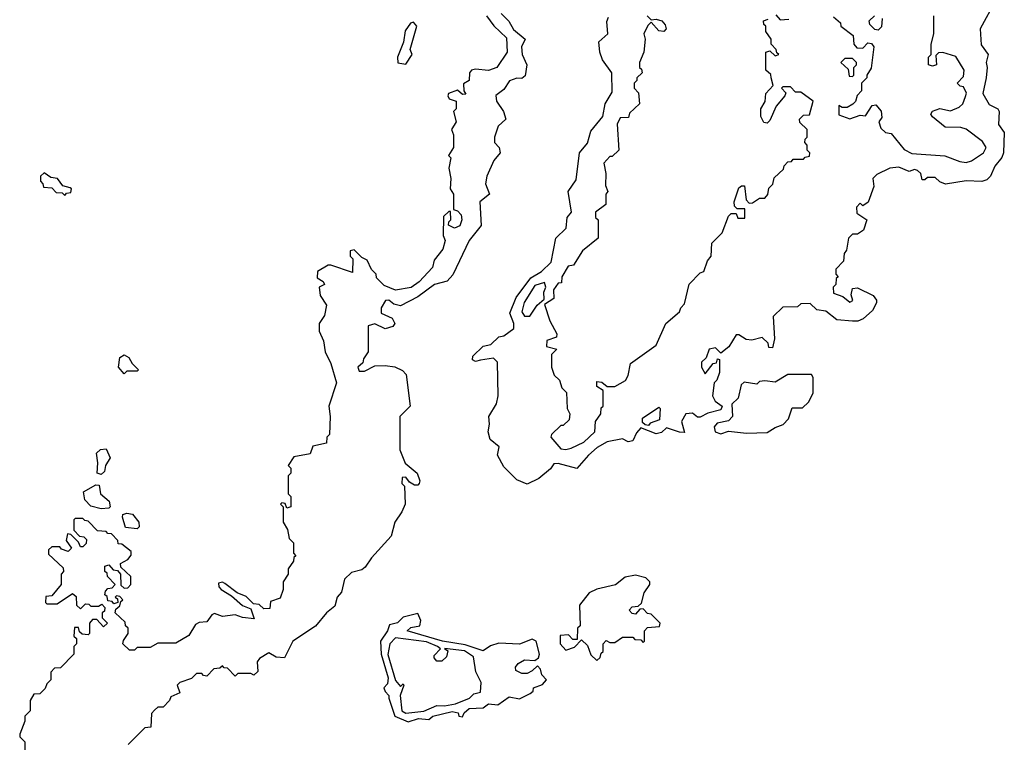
# Model space of a CAD drawing. Extents: x 2769579 to 2883812, y 684207 to 828660.
# Tile 253 of 256: x 2784350 to 2788163, y 786784 to 789580. Entities that reach past the tile are written whole.
import ezdxf

# ---------------------------------------------------------------- set-up
doc = ezdxf.new("R2010")
doc.units = 0

msp = doc.modelspace()

# ---------------------------------------------------------------- linework, layer by layer
at = {"layer": '0CON02XD'}
for points in [[(2788130, 789655), (2788070, 789545), (2788073, 789483), (2788100, 789445), (2788092.5, 789415), (2788096.7, 789395), (2788092.5, 789355), (2788080, 789295), (2788105, 789252.5), (2788137.5, 789235), (2788142.5, 789225), (2788140, 789175), (2788163, 789143), (2788160, 789065), (2788153.6, 789046.4), (2788126.4, 789013.6), (2788110, 788975), (2788095, 788960), (2788076.1, 788953.9), (2788015, 788956.7), (2787935, 788943.3), (2787913, 788953), (2787895, 788970), (2787865, 788970), (2787855, 788960), (2787845, 788960), (2787840, 788985), (2787827, 788997), (2787815, 789000), (2787795, 788992.5), (2787755, 789010), (2787720, 789005), (2787669.3, 788980.7), (2787653.3, 788965), (2787657.5, 788935), (2787636.1, 788873.9), (2787615, 788860), (2787605, 788870), (2787590, 788855), (2787591.7, 788831.7), (2787630, 788805), (2787617.5, 788765), (2787595, 788750), (2787575, 788750), (2787560, 788735), (2787551.7, 788688.3), (2787542.5, 788675), (2787540, 788645), (2787510, 788615), (2787510, 788595), (2787520, 788585), (2787511.7, 788578.3), (2787510, 788555), (2787500, 788545), (2787501.7, 788521.7), (2787538.3, 788508.3), (2787565, 788487.5), (2787576.4, 788493.6), (2787570, 788515), (2787575, 788540), (2787595, 788542.5), (2787655, 788512.5), (2787667.5, 788495), (2787667.5, 788485), (2787652.5, 788455), (2787617, 788423), (2787596.1, 788413.9), (2787575, 788413.3), (2787515, 788418.8), (2787471.7, 788451.7), (2787437.3, 788457.3), (2787411.7, 788481.7), (2787375, 788480), (2787361.7, 788468.3), (2787305, 788467.5), (2787268.3, 788431.7), (2787272.5, 788345), (2787265, 788310), (2787251.7, 788311.7), (2787248.3, 788328.3), (2787225, 788350), (2787185, 788340), (2787163, 788343), (2787135, 788360), (2787125, 788360), (2787096.4, 788313.6), (2787065, 788290), (2787045, 788310), (2787020, 788305), (2787008.3, 788271.7), (2786990, 788255), (2786990, 788235), (2787005, 788210), (2787035, 788250), (2787048.3, 788251.7), (2787051.7, 788268.3), (2787060, 788265), (2787060, 788215), (2787050, 788185), (2787040, 788175), (2787033.3, 788125), (2787043.6, 788103.6), (2787070, 788085), (2787065, 788070), (2787015, 788057.5), (2786985, 788042.5), (2786975, 788042.5), (2786955, 788057.5), (2786930, 788055), (2786912.5, 788025), (2786925, 787982.5), (2786905, 787983.3), (2786855, 788000), (2786835, 787982.5), (2786815, 787977.5), (2786755, 788000), (2786738.8, 787981.2), (2786725, 787950), (2786707, 787947), (2786685, 787957.5), (2786625, 787946.2), (2786585.9, 787924.1), (2786552.5, 787895), (2786507, 787843), (2786435, 787862.5), (2786418.3, 787861.7), (2786405, 787842.5), (2786360, 787805), (2786315, 787782.5), (2786275, 787800), (2786225, 787850), (2786200, 787895), (2786207, 787927), (2786172.5, 787955), (2786163.8, 787985), (2786170, 788015), (2786166.7, 788045), (2786197, 788093), (2786202.5, 788125), (2786200, 788255), (2786185, 788270), (2786135, 788262.5), (2786115, 788257.5), (2786103.9, 788263.9), (2786105, 788277.5), (2786145, 788316.7), (2786175, 788322.5), (2786205, 788352.5), (2786225, 788356.7), (2786263.3, 788385), (2786263.8, 788405), (2786248, 788445), (2786272.9, 788505), (2786328.8, 788581.2), (2786371.2, 788605), (2786407.7, 788642.3), (2786426.7, 788735), (2786466.1, 788773.9), (2786470, 788815), (2786487.5, 788835), (2786474.2, 788915), (2786505, 788960), (2786517.5, 789065), (2786548.3, 789101.7), (2786561.2, 789148.8), (2786608.8, 789205), (2786616.7, 789255), (2786645, 789300), (2786642.5, 789375), (2786606.7, 789425), (2786596.7, 789455), (2786593.3, 789495), (2786627.5, 789525), (2786623.6, 789573.6), (2786630.7, 789589.3)], [(2786214.2, 789604.2), (2786244.1, 789574.1), (2786262.1, 789542.1), (2786308, 789505), (2786293.8, 789475), (2786296.2, 789445), (2786313.3, 789405), (2786307, 789363), (2786295, 789352.5), (2786275, 789353.3), (2786246.4, 789343.6), (2786225, 789310), (2786193.9, 789286.1), (2786196.7, 789265), (2786223.3, 789225), (2786232.5, 789195), (2786202.5, 789167.5), (2786188.8, 789125), (2786188.8, 789105), (2786206.7, 789085), (2786211.2, 789065), (2786186.7, 789035), (2786158.8, 788975), (2786153.8, 788945), (2786170, 788905), (2786132.5, 788875), (2786137, 788783), (2786091.2, 788725), (2786026.8, 788593.2), (2786005, 788568.8), (2785956.7, 788555)], [(2787278.3, 789598.3), (2787295, 789580), (2787328.3, 789581.7)], [(2786157.5, 789595), (2786186.1, 789556.1), (2786235, 789510), (2786237.5, 789455), (2786197.5, 789395), (2786165, 789383.3), (2786115, 789388.8), (2786100, 789385), (2786092.5, 789375), (2786090, 789345), (2786068.3, 789331.7), (2786070, 789305), (2786078.3, 789291.7), (2786065, 789290), (2786045, 789307.5), (2786010, 789295), (2786007.5, 789285), (2786013.6, 789273.6), (2786040, 789265), (2786040, 789235), (2786030, 789225), (2786040, 789185), (2786022.5, 789155), (2786030, 789135), (2786030, 789085), (2786010, 789055), (2786020, 789045), (2786012.5, 789005), (2786020, 788965), (2786017.5, 788925), (2786030, 788905), (2786030, 788845), (2786045, 788840), (2786060, 788825), (2786062.5, 788805), (2786055, 788782.5), (2786033.6, 788773.6), (2786010, 788785), (2786011.7, 788798.3), (2786020, 788805), (2786018.3, 788838.3), (2786011.7, 788838.3), (2785991.7, 788818.3), (2785990, 788745), (2785997.5, 788725), (2785988.3, 788691.7), (2785955, 788650), (2785948.3, 788621.7), (2785897.5, 788565), (2785865.8, 788544.2), (2785805, 788533.3), (2785761.7, 788551.7), (2785731.7, 788581.7), (2785730, 788595), (2785713, 788613), (2785695, 788650), (2785675, 788660), (2785645, 788690), (2785630, 788685), (2785630, 788665), (2785640, 788655), (2785638.3, 788601.7), (2785555, 788630), (2785545, 788630), (2785503.9, 788606.1), (2785501.7, 788581.7), (2785525, 788567.5), (2785530, 788555), (2785510, 788545), (2785513, 788513), (2785537.5, 788475), (2785530, 788435), (2785510, 788405), (2785510, 788375), (2785527, 788337), (2785532.5, 788295), (2785555, 788250), (2785576.7, 788175), (2785547.5, 788085), (2785552.5, 788045), (2785550, 787975), (2785540, 787965), (2785538.3, 787941.7), (2785485, 787930), (2785475, 787900), (2785411.7, 787888.3), (2785390, 787855), (2785400, 787845), (2785400, 787825), (2785390, 787815), (2785390, 787745), (2785400, 787735), (2785400, 787695), (2785385, 787690), (2785378.3, 787708.3), (2785365, 787710), (2785360, 787705), (2785370, 787695), (2785370, 787635), (2785387, 787607), (2785393, 787573), (2785410, 787555), (2785410, 787515), (2785420, 787505), (2785411.7, 787498.3), (2785410, 787485), (2785390, 787455), (2785390, 787435), (2785370, 787405), (2785370, 787375), (2785358.3, 787341.7), (2785321.7, 787328.3), (2785318.3, 787301.7), (2785295, 787300), (2785277, 787317), (2785255, 787320), (2785227.3, 787347.3), (2785192.7, 787362.7), (2785145, 787398.8), (2785135, 787403.8), (2785120, 787400), (2785121.2, 787385), (2785130, 787375), (2785170.5, 787350.5), (2785212.7, 787312.7), (2785245, 787300), (2785258.3, 787261.7), (2785213, 787267)], [(2785845, 789407.5), (2785870, 789445), (2785862.5, 789465), (2785887.5, 789555), (2785875, 789570), (2785863.6, 789566.4), (2785843, 789537), (2785836.4, 789493.6), (2785812.5, 789435), (2785815, 789412.5), (2785845, 789407.5)], [(2786780, 789595), (2786795, 789580), (2786815, 789582.5), (2786836.1, 789576.1), (2786850, 789560), (2786853.3, 789545), (2786845, 789533.8), (2786825, 789536.7), (2786795, 789570), (2786783, 789557), (2786767.5, 789525), (2786772.5, 789505), (2786766.7, 789455), (2786750, 789415), (2786750, 789395), (2786758.3, 789388.3), (2786760, 789375), (2786740, 789355), (2786740, 789345), (2786730, 789335), (2786730, 789315), (2786747, 789297), (2786750, 789255), (2786711.7, 789218.3), (2786708.3, 789201.7), (2786675, 789200), (2786663.6, 789176.4), (2786670, 789075), (2786645, 789050), (2786635, 789050), (2786612.5, 789025), (2786620, 788985), (2786618.3, 788938.3), (2786627.5, 788915), (2786620, 788905), (2786620, 788865), (2786580, 788835), (2786580, 788815), (2786590, 788805), (2786590, 788735), (2786530, 788685), (2786495, 788630), (2786473.6, 788626.4), (2786450, 788585), (2786448.3, 788561.7), (2786435, 788560), (2786417.5, 788535), (2786418.3, 788501.7), (2786382.5, 788477.5), (2786402.5, 788415), (2786430, 788365), (2786428.3, 788351.7), (2786391.7, 788338.3), (2786390, 788315), (2786430, 788305), (2786410, 788285), (2786410, 788235), (2786420, 788205), (2786440, 788185), (2786450, 788155), (2786467, 788137), (2786470, 788075), (2786480, 788055), (2786478.3, 788031.7), (2786455, 788010), (2786445, 788010), (2786410, 787975), (2786407.5, 787965), (2786445, 787920), (2786465, 787916.7), (2786485, 787922)], [(2786485, 787922), (2786534.3, 787945.7), (2786577.5, 787985), (2786580, 788025), (2786600, 788055), (2786601.7, 788078.3), (2786610, 788085), (2786610, 788145), (2786585, 788160), (2786585, 788180), (2786605, 788177.5), (2786625, 788160), (2786655, 788160), (2786696.4, 788183.6), (2786707, 788203), (2786715, 788250), (2786815, 788320), (2786852.5, 788405), (2786905, 788450), (2786910, 788465), (2786925, 788480), (2786943, 788557), (2786985, 788600), (2787000, 788605), (2787013, 788647), (2787027.5, 788665), (2787030, 788715), (2787070, 788755), (2787095, 788820), (2787105, 788830), (2787125, 788830), (2787131.7, 788811.7), (2787158.3, 788811.7), (2787158.3, 788848.3), (2787128.3, 788848.3), (2787118.3, 788858.3), (2787116.7, 788875), (2787135, 788930), (2787145, 788937.5), (2787156.7, 788936.7), (2787163, 788883), (2787175, 788870), (2787188.3, 788871.7), (2787215, 788890), (2787235, 788890), (2787247, 788903), (2787251.7, 788928.3), (2787267, 788943), (2787271.7, 788968.3), (2787308.3, 789001.7), (2787310, 789015), (2787325, 789030), (2787338.3, 789031.7), (2787345, 789040), (2787385, 789040), (2787391.7, 789048.3), (2787408.3, 789051.7), (2787410, 789065), (2787400, 789075), (2787400, 789095), (2787390, 789105), (2787391.7, 789118.3), (2787400, 789125), (2787400, 789155), (2787371.7, 789181.7), (2787370, 789195), (2787385, 789210), (2787408.3, 789211.7), (2787422.5, 789265), (2787375, 789300), (2787355, 789300), (2787335, 789320), (2787305, 789320), (2787300, 789315), (2787317.5, 789297.5), (2787312.5, 789285), (2787280, 789245), (2787255, 789190), (2787245, 789180), (2787231.7, 789181.7), (2787220, 789205), (2787220, 789235), (2787237, 789263), (2787240, 789295), (2787267.5, 789325), (2787260, 789355), (2787258.3, 789368.3), (2787240, 789385), (2787240, 789455), (2787255, 789460), (2787275, 789440), (2787290, 789445), (2787281.7, 789451.7), (2787280, 789465), (2787260, 789485), (2787260, 789505), (2787240, 789535), (2787240, 789555), (2787231.7, 789561.7), (2787230, 789575), (2787248.3, 789581.7)], [(2787501.7, 789591.7), (2787528.3, 789568.3), (2787530, 789555), (2787578.3, 789518.3), (2787580, 789485), (2787591.7, 789471.7), (2787615, 789470), (2787635, 789490), (2787648.3, 789488.3), (2787657.5, 789475), (2787647, 789393), (2787630, 789365), (2787630, 789355), (2787610, 789335), (2787610, 789305), (2787593, 789287), (2787587, 789263), (2787577, 789253), (2787555, 789240), (2787535, 789240), (2787521.7, 789248.3), (2787522.5, 789212.5), (2787565, 789196.7), (2787605, 789210), (2787625, 789207.5), (2787651.7, 789248.3), (2787665, 789250), (2787686.1, 789226.1), (2787688.3, 789201.7), (2787677.5, 789185), (2787685, 789160), (2787703, 789143), (2787725, 789140), (2787775, 789077.5), (2787805, 789062.5), (2787933, 789053), (2787990.7, 789030.7), (2788015, 789027.5), (2788036.1, 789033.9), (2788082.5, 789065), (2788092.5, 789085), (2788078.3, 789108.3), (2788015, 789156.7), (2787995, 789162.5), (2787933.9, 789163.9), (2787884.3, 789204.3), (2787878.8, 789215), (2787885, 789226.7), (2787913.6, 789236.4), (2787955, 789227.5), (2787988.3, 789241.7), (2788002.5, 789255), (2788012.5, 789282.5), (2788016.1, 789296.1), (2788005, 789320), (2787992.5, 789322.5), (2787980, 789335), (2788005, 789360), (2788007.5, 789385), (2787975, 789437.5), (2787925, 789452.5), (2787908.3, 789451.7), (2787898.3, 789441.7), (2787900, 789405), (2787885, 789400), (2787870, 789405), (2787870, 789435), (2787880, 789445), (2787880, 789485), (2787890, 789525), (2787890, 789595)], [(2787690, 789585), (2787687, 789553), (2787675, 789540), (2787661.7, 789541.7), (2787641.7, 789561.7), (2787640, 789575), (2787660, 789595)], [(2787575, 789360), (2787580, 789365), (2787580, 789395), (2787590, 789405), (2787590, 789415), (2787575, 789430), (2787545, 789430), (2787530, 789415), (2787558.3, 789388.3), (2787561.7, 789361.7), (2787575, 789360)], [(2784525, 788900), (2784531.7, 788908.3), (2784548.3, 788911.7), (2784550, 788925), (2784545, 788930), (2784517.5, 788937.5), (2784496.1, 788966.1), (2784470, 788970), (2784445, 788987.5), (2784430, 788975), (2784430, 788955), (2784440, 788945), (2784441.7, 788931.7), (2784475, 788930), (2784491.7, 788911.7), (2784515, 788910), (2784525, 788900)], [(2785956.7, 788555), (2785892.3, 788507.7), (2785825, 788473.3), (2785799.3, 788479.3), (2785780, 788495), (2785767, 788493), (2785750, 788465), (2785750, 788445), (2785792.5, 788425), (2785802.5, 788405), (2785795, 788393.3), (2785765, 788383.8), (2785725, 788402.5), (2785700, 788395), (2785700, 788295), (2785681.7, 788268.3), (2785678.3, 788251.7), (2785660, 788235), (2785665, 788220), (2785685, 788220), (2785725, 788240), (2785765, 788242.5), (2785803, 788237), (2785833, 788223), (2785847, 788207), (2785862.5, 788085), (2785822.5, 788045), (2785822.5, 787915), (2785843.3, 787863.3), (2785888.8, 787825), (2785900, 787795), (2785897.5, 787785), (2785891.7, 787778.3), (2785878.3, 787778.3), (2785860, 787790), (2785845, 787810), (2785831.7, 787808.3), (2785830, 787785), (2785840, 787775), (2785842.5, 787705), (2785830, 787675), (2785802.5, 787635), (2785788.3, 787581.7), (2785712.7, 787497.3), (2785688.3, 787461.7), (2785675, 787451.2), (2785635, 787441.2), (2785607.5, 787415), (2785596.7, 787365), (2785580, 787345), (2785570, 787310), (2785537.5, 787285), (2785495, 787233.3), (2785407.5, 787175), (2785375, 787110), (2785343, 787113), (2785315, 787130), (2785278.3, 787108.3), (2785270, 787095), (2785271.7, 787058.3), (2785257, 787043), (2785245, 787050), (2785195, 787050), (2785185, 787040), (2785155, 787070), (2785141.7, 787071.7), (2785135, 787080), (2785125, 787070), (2785101.7, 787068.3), (2785075, 787040), (2785061.7, 787041.7), (2785055, 787050), (2785035, 787050), (2785015, 787030), (2784970, 787015), (2784960, 787005), (2784970, 786975), (2784935, 786960), (2784930, 786945), (2784905, 786920), (2784885, 786920), (2784871.7, 786908.3), (2784860, 786895), (2784858.3, 786841.7), (2784835, 786840), (2784770, 786775)], [(2786325, 788432.5), (2786354.1, 788475.9), (2786381.7, 788498.3), (2786380, 788525), (2786387.5, 788545), (2786382.5, 788562.5), (2786345, 788551.2), (2786304.2, 788485.8), (2786295, 788450), (2786305, 788432.5), (2786325, 788432.5)], [(2784755, 788210), (2784732.5, 788235), (2784737.5, 788272.5), (2784755, 788282.5), (2784773, 788273), (2784785, 788250), (2784810, 788225), (2784805, 788220), (2784765, 788220), (2784755, 788210)], [(2787065, 787978), (2787095, 787987.5), (2787165, 787980), (2787245, 787982.5), (2787275, 788002.5), (2787306.4, 788013.6), (2787327.5, 788035), (2787341.7, 788078.3), (2787381.7, 788078.3), (2787405, 788100), (2787422.5, 788135), (2787422.5, 788195), (2787416.4, 788206.4), (2787325, 788207.5), (2787275, 788177.5), (2787235, 788182.5), (2787215, 788180), (2787205, 788170), (2787155, 788177.5), (2787143.6, 788166.4), (2787132.5, 788115), (2787108.3, 788091.7), (2787110, 788045), (2787095, 788027.5), (2787051.2, 788018.8), (2787040, 788005), (2787043.3, 787985), (2787065, 787978)], [(2786785, 788010), (2786771.7, 788011.7), (2786761.7, 788021.7), (2786761.7, 788038.3), (2786825, 788080), (2786830, 788075), (2786828.3, 788031.7), (2786791.7, 788018.3), (2786785, 788010)], [(2784665, 787820), (2784650, 787825), (2784652.5, 787865), (2784647, 787903), (2784663, 787917), (2784685, 787920), (2784700, 787885), (2784682.5, 787855), (2784678.3, 787831.7), (2784665, 787820)], [(2784665, 787687.5), (2784625, 787697.5), (2784601.7, 787721.7), (2784597.5, 787752.5), (2784645, 787780), (2784658.3, 787778.3), (2784662.5, 787745), (2784697, 787717), (2784700, 787695), (2784695, 787690), (2784665, 787687.5)], [(2784805, 787610), (2784760, 787615), (2784747.5, 787655), (2784750, 787665), (2784765, 787670), (2784786.7, 787666.7), (2784811.2, 787635), (2784813, 787617), (2784805, 787610)], [(2785213, 787267), (2785185, 787277.5), (2785135, 787270), (2785105, 787282.5), (2785093.6, 787276.4), (2785075, 787250), (2785045, 787247.5), (2785030.7, 787239.3), (2785005, 787197.5), (2784955, 787167.5), (2784885, 787167.5), (2784855, 787150), (2784805, 787150), (2784795, 787140), (2784775, 787140), (2784750, 787165), (2784751.7, 787178.3), (2784770, 787205), (2784770, 787225), (2784760, 787235), (2784758.3, 787248.3), (2784720, 787285), (2784721.7, 787298.3), (2784738.3, 787311.7), (2784741.7, 787328.3), (2784750, 787335), (2784738.3, 787348.3), (2784725, 787350), (2784720, 787345), (2784728.3, 787338.3), (2784730, 787325), (2784715, 787320), (2784708.3, 787328.3), (2784691.7, 787331.7), (2784688.3, 787348.3), (2784680, 787355), (2784681.7, 787368.3), (2784691.7, 787378.3), (2784708.3, 787381.7), (2784720, 787395), (2784690, 787425), (2784688.3, 787438.3), (2784680, 787445), (2784680, 787465), (2784695, 787470), (2784711.7, 787451.7), (2784728.3, 787448.3), (2784740, 787435), (2784741.7, 787391.7), (2784755, 787380), (2784768.3, 787381.7), (2784780, 787395), (2784780, 787425), (2784741.7, 787461.7), (2784740, 787475), (2784768.3, 787491.7), (2784781.7, 787508.3), (2784781.7, 787521.7), (2784745, 787550), (2784731.7, 787551.7), (2784730, 787565), (2784705, 787590), (2784691.7, 787591.7), (2784685, 787600), (2784651.7, 787601.7), (2784615, 787640), (2784601.7, 787641.7), (2784595, 787650), (2784565, 787650), (2784560, 787645), (2784560, 787605), (2784581.7, 787581.7), (2784598.3, 787578.3), (2784608.3, 787568.3), (2784607, 787553), (2784595, 787540), (2784585, 787540), (2784578.3, 787558.3), (2784548.3, 787588.3), (2784535, 787590), (2784530, 787565), (2784550, 787535), (2784538.3, 787521.7), (2784511.7, 787531.7), (2784505, 787540), (2784475, 787540), (2784461.7, 787528.3), (2784461.7, 787511.7), (2784518.3, 787458.3), (2784520, 787445), (2784510, 787435), (2784510, 787395), (2784475, 787350), (2784451.7, 787348.3), (2784450, 787325), (2784455, 787320), (2784495, 787320), (2784555, 787360), (2784568.3, 787348.3), (2784570, 787315), (2784585, 787300), (2784605, 787320), (2784618.3, 787318.3), (2784625, 787310), (2784655, 787310), (2784668.3, 787318.3), (2784680, 787305), (2784678.3, 787291.7), (2784670, 787285), (2784670, 787265), (2784690, 787245), (2784675, 787230), (2784648.3, 787258.3), (2784631.7, 787258.3), (2784620, 787245), (2784620, 787205), (2784615, 787200), (2784591.7, 787201.7), (2784581.7, 787211.7), (2784578.3, 787228.3), (2784561.7, 787228.3), (2784560, 787195), (2784570, 787185), (2784570, 787165), (2784560, 787155), (2784560, 787125), (2784508.3, 787071.7), (2784485, 787070), (2784470, 787055), (2784470, 787025), (2784455, 787010), (2784448.3, 786991.7), (2784428.3, 786971.7), (2784405, 786970), (2784390, 786945), (2784390, 786905), (2784370, 786885), (2784370, 786865), (2784350, 786815), (2784350, 786805), (2784370, 786785), (2784370, 786745)], [(2786585, 787100), (2786598.3, 787111.7), (2786601.7, 787128.3), (2786610, 787135), (2786610, 787165), (2786621.7, 787178.3), (2786635, 787170), (2786655, 787170), (2786685, 787190), (2786725, 787190), (2786731.7, 787181.7), (2786755, 787180), (2786765, 787170), (2786770, 787175), (2786770, 787215), (2786781.7, 787228.3), (2786828.3, 787231.7), (2786830, 787245), (2786795, 787280), (2786781.7, 787281.7), (2786765, 787300), (2786751.7, 787298.3), (2786735, 787280), (2786721.7, 787281.7), (2786710, 787295), (2786721.7, 787308.3), (2786745, 787310), (2786758.3, 787321.7), (2786768.3, 787361.7), (2786790, 787395), (2786790, 787405), (2786775, 787420), (2786735, 787430), (2786695, 787422.5), (2786657, 787393), (2786585, 787376.7), (2786555, 787362.5), (2786517.5, 787315), (2786520, 787235), (2786510, 787225), (2786508.3, 787181.7), (2786491.7, 787181.7), (2786475, 787200), (2786443, 787197), (2786442.5, 787165), (2786465, 787140), (2786498.3, 787151.7), (2786525, 787180), (2786548.3, 787158.3), (2786561.7, 787121.7), (2786585, 787100)], [(2785855, 786863.3), (2785895, 786875.8), (2785935, 786872.5), (2785950, 786885), (2786025, 786902.5), (2786048.3, 786898.3), (2786050, 786885), (2786065, 786882.5), (2786071.7, 786898.3), (2786090, 786915), (2786145, 786917.5), (2786165, 786932.5), (2786201.7, 786928.3), (2786245, 786960), (2786285, 786952.5), (2786327, 786973), (2786338.3, 786981.7), (2786340, 786995), (2786375, 787007.5), (2786390, 787025), (2786372.5, 787045), (2786367, 787067), (2786355, 787080), (2786335, 787060), (2786315, 787050), (2786295, 787050), (2786271.7, 787061.7), (2786270, 787075), (2786280.7, 787089.3), (2786305, 787102.5), (2786345, 787100), (2786359.3, 787110.7), (2786362.5, 787125), (2786350, 787175), (2786335, 787182.5), (2786285, 787163.3), (2786205, 787167.5), (2786173, 787157), (2786145, 787137.5), (2786075, 787161.4), (2785987.5, 787175), (2785850, 787215), (2785865, 787227.5), (2785900, 787235), (2785903.3, 787255), (2785891.7, 787281.7), (2785835, 787268), (2785813.6, 787246.4), (2785781.7, 787238.3), (2785773.8, 787215), (2785747.5, 787175), (2785750, 787125), (2785776.9, 787033.1), (2785775, 787010), (2785760, 786995), (2785765, 786980), (2785780, 786965), (2785780, 786955), (2785802.5, 786885), (2785855, 786863.3)], [(2785845, 786896), (2785915, 786904.4), (2785965, 786926.7), (2785995, 786924.3), (2786037.2, 786932.8), (2786092.5, 786955), (2786108.3, 786971.7), (2786135, 786977.5), (2786137.1, 787015), (2786116.2, 787056.2), (2786107.5, 787115), (2786072.7, 787137.3), (2785995, 787146.2), (2786008.3, 787138.3), (2786002.5, 787115), (2785985, 787097.5), (2785965, 787097.5), (2785955, 787110), (2785955, 787120), (2785980, 787145), (2785967.5, 787155), (2785925, 787172.2), (2785805, 787187.5), (2785783.8, 787165), (2785775.9, 787124.1), (2785805, 787022.5), (2785825, 787000), (2785835, 787010), (2785837.5, 787005), (2785823.8, 786965), (2785830, 786905), (2785845, 786896)]]:
    msp.add_lwpolyline(points, dxfattribs=at)

doc.saveas('drawing.dxf')
